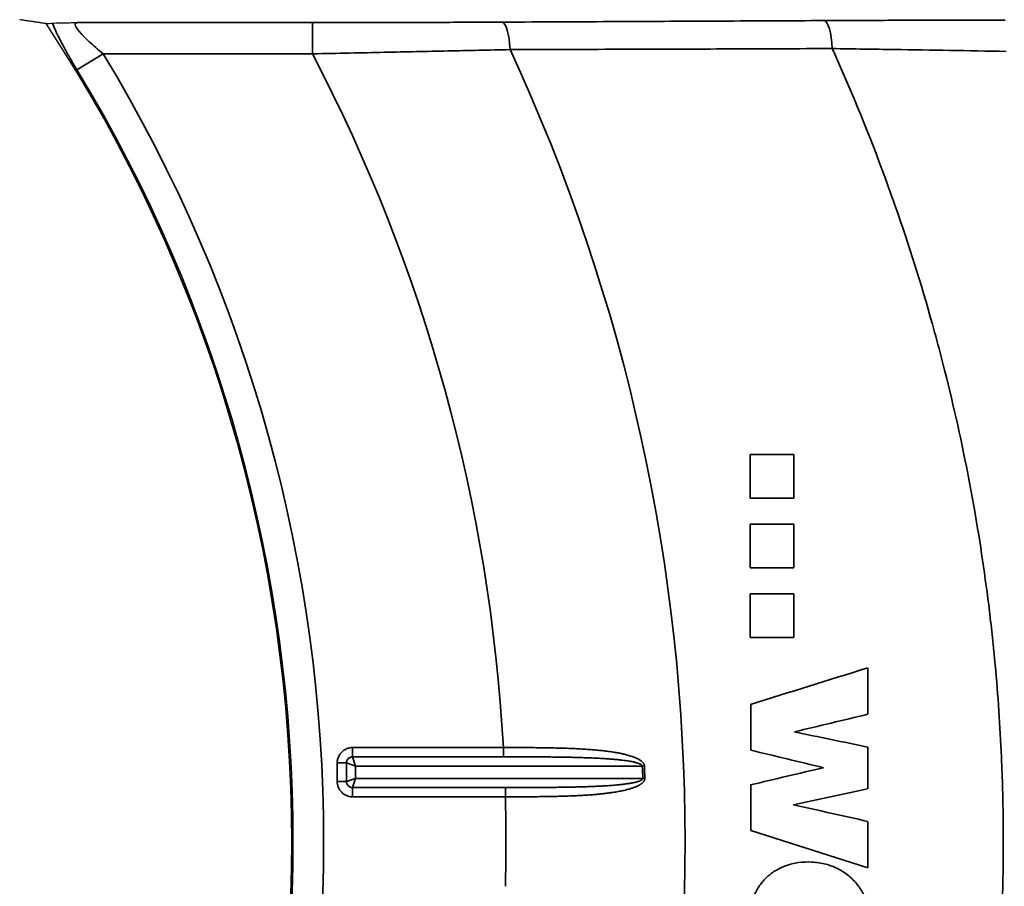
# Model space of a CAD drawing. Header units: millimetres. Extents: x 100 to 2070, y 30 to 1455.
# Tile 66 of 83: x 1097 to 1128, y 931 to 959. Entities that reach past the tile are written whole.
import ezdxf

# ---------------------------------------------------------------- set-up
doc = ezdxf.new("R2010")
doc.units = ezdxf.units.MM
doc.header["$LTSCALE"] = 5
doc.layers.add('_Sichtbarkanten', color=7, linetype='Continuous', lineweight=25)
doc.layers.add('Sichtbar schmal (ISO)', color=7, linetype='Continuous', lineweight=35)

msp = doc.modelspace()

# ---------------------------------------------------------------- linework, layer by layer
at = {"layer": '_Sichtbarkanten'}
msp.add_arc((1058.156, 932.673), 47.457, 326.5611, 33.4389, dxfattribs=at)
msp.add_rational_spline([(1097.757, 958.824), (1097.331, 958.887), (1096.911, 958.95)], [1.0001792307, 1.00023894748, 1.00023596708], degree=2, dxfattribs=at)
for points, knots in [([(1097.96, 958.84), (1097.983, 958.841), (1098.017, 958.843), (1098.063, 958.845), (1098.079, 958.846), (1098.097, 958.846), (1098.115, 958.847), (1098.15, 958.848), (1098.19, 958.849), (1098.234, 958.85), (1098.259, 958.851), (1098.285, 958.851), (1098.312, 958.852), (1098.361, 958.853), (1098.415, 958.854), (1098.471, 958.855), (1098.483, 958.855), (1098.495, 958.855), (1098.508, 958.855), (1098.569, 958.856), (1098.634, 958.857), (1098.703, 958.858), (1098.721, 958.858), (1098.74, 958.858), (1098.759, 958.859)], [0, 0, 0, 0, 0.25, 0.25, 0.25, 0.338128, 0.338128, 0.338128, 0.5, 0.5, 0.5, 0.590036, 0.590036, 0.590036, 0.75, 0.75, 0.75, 0.784174, 0.784174, 0.784174, 0.954671, 0.954671, 0.954671, 1, 1, 1, 1]), ([(1097.757, 958.824), (1097.791, 958.826), (1097.824, 958.829), (1097.858, 958.832), (1097.892, 958.834), (1097.926, 958.837), (1097.96, 958.84)], [0, 0, 0, 0, 0.5, 0.5, 0.5, 0.9999969, 0.9999969, 0.9999969, 0.9999969])]:
    msp.add_open_spline(points, degree=3, knots=knots, dxfattribs=at)
at = {"layer": 'Sichtbar schmal (ISO)'}
for p, q in [((1106.275, 958.859), (1098.759, 958.859)), ((1106.275, 958.859), (1106.275, 957.859)), ((1109.865, 957.934), (1109.865, 957.934)), ((1098.74, 957.349), (1099.579, 957.859)), ((1106.275, 957.859), (1099.579, 957.859)), ((1120.284, 945.052), (1120.284, 943.657)), ((1121.68, 943.657), (1121.68, 945.052)), ((1120.284, 942.82), (1120.284, 941.425)), ((1121.68, 941.425), (1121.68, 942.82)), ((1120.284, 940.589), (1120.284, 939.194)), ((1121.68, 939.194), (1121.68, 940.589)), ((1124.039, 936.741), (1124.039, 938.228)), ((1120.296, 937.06), (1120.296, 935.596)), ((1112.385, 935.679), (1107.561, 935.679)), ((1107.561, 935.679), (1107.561, 935.383)), ((1112.385, 935.679), (1112.385, 935.383)), ((1124.039, 934.363), (1124.039, 935.697)), ((1112.385, 935.383), (1107.561, 935.383)), ((1107.659, 935.087), (1107.561, 935.383)), ((1107.068, 935.186), (1107.068, 934.596)), ((1107.068, 935.186), (1107.363, 935.186)), ((1107.363, 935.186), (1107.363, 934.596)), ((1107.659, 935.087), (1107.363, 935.186)), ((1107.659, 935.087), (1107.659, 934.694)), ((1116.829, 935.087), (1107.659, 935.087)), ((1116.896, 935.09), (1116.829, 935.087)), ((1107.068, 934.596), (1107.363, 934.596)), ((1107.659, 934.694), (1107.363, 934.596)), ((1107.659, 934.694), (1107.561, 934.399)), ((1107.659, 934.694), (1116.844, 934.694)), ((1116.911, 934.697), (1116.844, 934.694)), ((1107.561, 934.399), (1112.449, 934.399)), ((1107.561, 934.103), (1107.561, 934.399)), ((1112.449, 934.103), (1112.449, 934.399)), ((1120.296, 934.486), (1120.296, 933.023)), ((1107.561, 934.103), (1112.449, 934.103)), ((1124.039, 931.832), (1120.297, 933.023)), ((1124.039, 931.832), (1124.039, 933.318))]:
    msp.add_line(p, q, dxfattribs=at)
for radius, start, end in [(60.041, 335.05667, 24.94333), (48.479, 328.6998, 31.3002), (54.312, 3.1729, 27.6276), (47.498, 328.6998, 31.3002), (58.723, 1.97291, 2.35656), (58.79, 1.97291, 2.35656), (54.312, 358.4912, 1.5088)]:
    msp.add_arc((1058.156, 932.673), radius, start, end, dxfattribs=at)
for centre, major_axis, ratio, start_param, end_param in [((1112.337, 957.873), (-0.005, 1), 0.262162, 4.832236, 6.265099), ((1122.639, 957.922), (-0.005, 1), 0.268648, 4.815708, 6.265066), ((-178.165, 533.625), (-4646.089, -1449.75), 0.000354, 1.853932, 1.854771), ((-1051.008, 415.481), (7699.874, 1847.086), 0.000064, 4.998433, 4.99875), ((59.472, 1153.577), (-3824.314, 784.936), 0.000162, 4.430328, 4.430966), ((272.738, 1139.47), (3071.833, -740.752), 0.000163, 1.290507, 1.291296), ((-570.861, 536.953), (-6016.423, -1415.905), 0.000076, 1.855708, 1.856112), ((-774.372, 526.584), (6734.529, 1448.395), 0.000076, 4.99777, 4.998138), ((-110.074, 1209.02), (-4415.269, 989.068), 0.000169, 4.429143, 4.429704)]:
    msp.add_ellipse(centre, major_axis=major_axis, ratio=ratio, start_param=start_param, end_param=end_param, dxfattribs=at)
for points, knots in [([(1098.759, 958.859), (1098.736, 958.858), (1098.718, 958.853), (1098.706, 958.844), (1098.694, 958.835), (1098.688, 958.823), (1098.687, 958.808), (1098.685, 958.792), (1098.689, 958.772), (1098.699, 958.748), (1098.709, 958.725), (1098.725, 958.696), (1098.747, 958.663), (1098.77, 958.63), (1098.8, 958.592), (1098.836, 958.549), (1098.873, 958.507), (1098.917, 958.459), (1098.967, 958.408), (1099.018, 958.357), (1099.075, 958.301), (1099.138, 958.243), (1099.201, 958.184), (1099.269, 958.122), (1099.343, 958.058), (1099.417, 957.994), (1099.496, 957.927), (1099.579, 957.859)], [0, 0, 0, 0, 0.111111, 0.111111, 0.111111, 0.222222, 0.222222, 0.222222, 0.333333, 0.333333, 0.333333, 0.444444, 0.444444, 0.444444, 0.555556, 0.555556, 0.555556, 0.666667, 0.666667, 0.666667, 0.777778, 0.777778, 0.777778, 0.888889, 0.888889, 0.888889, 1, 1, 1, 1]), ([(1112.337, 958.872), (1111.707, 958.869), (1111.064, 958.867), (1110.428, 958.865), (1109.792, 958.863), (1109.163, 958.861), (1108.478, 958.86), (1107.793, 958.859), (1107.052, 958.859), (1106.275, 958.859)], [0, 0, 0, 0, 0.333333, 0.333333, 0.333333, 0.666667, 0.666667, 0.666667, 1, 1, 1, 1]), ([(1122.639, 958.922), (1121.548, 958.917), (1120.44, 958.911), (1119.348, 958.906), (1118.257, 958.901), (1117.181, 958.896), (1116.024, 958.89), (1114.866, 958.884), (1113.626, 958.879), (1112.337, 958.872)], [0, 0, 0, 0, 0.3333333, 0.3333333, 0.3333333, 0.6666667, 0.6666667, 0.6666667, 1, 1, 1, 1]), ([(1128.436, 958.938), (1127.806, 958.937), (1127.173, 958.936), (1126.556, 958.935), (1125.94, 958.934), (1125.342, 958.933), (1124.696, 958.93), (1124.05, 958.928), (1123.356, 958.925), (1122.639, 958.922)], [0, 0, 0, 0, 0.3333333, 0.3333333, 0.3333333, 0.6666667, 0.6666667, 0.6666667, 1, 1, 1, 1]), ([(1112.596, 957.993), (1111.941, 957.979), (1111.268, 957.964), (1110.604, 957.95), (1109.94, 957.936), (1109.284, 957.922), (1108.57, 957.907), (1107.855, 957.892), (1107.081, 957.875), (1106.275, 957.859)], [0, 0, 0, 0, 0.333333, 0.333333, 0.333333, 0.666667, 0.666667, 0.666667, 1, 1, 1, 1]), ([(1122.906, 958.027), (1121.814, 958.023), (1120.705, 958.019), (1119.613, 958.015), (1118.521, 958.012), (1117.445, 958.008), (1116.286, 958.005), (1115.128, 958.001), (1113.886, 957.997), (1112.596, 957.993)], [0, 0, 0, 0, 0.3333333, 0.3333333, 0.3333333, 0.6666667, 0.6666667, 0.6666667, 1, 1, 1, 1]), ([(1128.471, 957.938), (1127.868, 957.948), (1127.259, 957.958), (1126.668, 957.968), (1126.076, 957.977), (1125.502, 957.986), (1124.881, 957.996), (1124.261, 958.006), (1123.593, 958.016), (1122.906, 958.027)], [0, 0, 0, 0, 0.333333, 0.333333, 0.333333, 0.666667, 0.666667, 0.666667, 1, 1, 1, 1]), ([(1122.906, 958.027), (1122.966, 957.893), (1123.026, 957.759), (1123.086, 957.625), (1123.663, 956.325), (1124.194, 955.007), (1124.678, 953.676), (1124.764, 953.44), (1124.848, 953.203), (1124.931, 952.966), (1125.364, 951.729), (1125.756, 950.479), (1126.109, 949.218), (1126.205, 948.871), (1126.299, 948.524), (1126.39, 948.176), (1126.693, 947.013), (1126.962, 945.841), (1127.197, 944.663), (1127.288, 944.204), (1127.374, 943.745), (1127.454, 943.285), (1127.643, 942.208), (1127.803, 941.126), (1127.935, 940.04), (1128.003, 939.47), (1128.064, 938.898), (1128.117, 938.326), (1128.208, 937.345), (1128.275, 936.361), (1128.318, 935.376), (1128.348, 934.695), (1128.367, 934.012), (1128.374, 933.33), (1128.384, 932.451), (1128.374, 931.572), (1128.346, 930.694), (1128.321, 929.904), (1128.28, 929.114), (1128.224, 928.326), (1128.17, 927.559), (1128.101, 926.794), (1128.018, 926.03), (1127.921, 925.136), (1127.804, 924.245), (1127.667, 923.352), (1127.566, 922.696), (1127.455, 922.04), (1127.331, 921.381), (1127.144, 920.381), (1126.931, 919.375), (1126.689, 918.365), (1126.554, 917.803), (1126.411, 917.239), (1126.259, 916.675), (1125.956, 915.55), (1125.617, 914.422), (1125.245, 913.3), (1125.094, 912.847), (1124.938, 912.395), (1124.777, 911.944), (1124.338, 910.718), (1123.86, 909.506), (1123.342, 908.307), (1123.2, 907.977), (1123.054, 907.647), (1122.906, 907.319)], [0, 0, 0, 0, 0.008508, 0.008508, 0.008508, 0.090909, 0.090909, 0.090909, 0.105515, 0.105515, 0.105515, 0.181818, 0.181818, 0.181818, 0.20276, 0.20276, 0.20276, 0.272727, 0.272727, 0.272727, 0.299932, 0.299932, 0.299932, 0.363636, 0.363636, 0.363636, 0.397122, 0.397122, 0.397122, 0.454545, 0.454545, 0.454545, 0.494278, 0.494278, 0.494278, 0.545455, 0.545455, 0.545455, 0.591537, 0.591537, 0.591537, 0.636364, 0.636364, 0.636364, 0.688788, 0.688788, 0.688788, 0.727273, 0.727273, 0.727273, 0.785676, 0.785676, 0.785676, 0.818182, 0.818182, 0.818182, 0.882928, 0.882928, 0.882928, 0.909091, 0.909091, 0.909091, 0.98037, 0.98037, 0.98037, 1, 1, 1, 1]), ([(1116.896, 935.09), (1116.896, 935.097), (1116.895, 935.103), (1116.894, 935.109), (1116.892, 935.116), (1116.891, 935.123), (1116.889, 935.129), (1116.886, 935.136), (1116.884, 935.143), (1116.88, 935.149), (1116.877, 935.156), (1116.873, 935.163), (1116.869, 935.17), (1116.865, 935.177), (1116.86, 935.184), (1116.854, 935.191), (1116.848, 935.197), (1116.842, 935.204), (1116.836, 935.211), (1116.829, 935.218), (1116.822, 935.225), (1116.814, 935.232), (1116.806, 935.239), (1116.798, 935.246), (1116.788, 935.253), (1116.779, 935.26), (1116.769, 935.267), (1116.759, 935.274), (1116.748, 935.281), (1116.737, 935.288), (1116.725, 935.295), (1116.712, 935.302), (1116.699, 935.309), (1116.686, 935.316), (1116.672, 935.324), (1116.657, 935.331), (1116.641, 935.338), (1116.625, 935.345), (1116.608, 935.353), (1116.59, 935.36), (1116.572, 935.368), (1116.553, 935.375), (1116.532, 935.383), (1116.511, 935.39), (1116.489, 935.398), (1116.466, 935.405), (1116.442, 935.413), (1116.417, 935.421), (1116.39, 935.429), (1116.363, 935.436), (1116.335, 935.444), (1116.304, 935.452), (1116.273, 935.46), (1116.24, 935.468), (1116.204, 935.476), (1116.169, 935.484), (1116.131, 935.492), (1116.09, 935.5), (1116.05, 935.508), (1116.007, 935.515), (1115.962, 935.523), (1115.917, 935.531), (1115.87, 935.538), (1115.821, 935.545), (1115.772, 935.552), (1115.721, 935.559), (1115.667, 935.566), (1115.614, 935.572), (1115.558, 935.579), (1115.499, 935.585), (1115.441, 935.591), (1115.38, 935.597), (1115.317, 935.602), (1115.254, 935.608), (1115.188, 935.613), (1115.119, 935.618), (1115.05, 935.623), (1114.978, 935.628), (1114.903, 935.632), (1114.827, 935.636), (1114.748, 935.64), (1114.666, 935.644), (1114.584, 935.648), (1114.499, 935.651), (1114.411, 935.654), (1114.323, 935.657), (1114.233, 935.66), (1114.139, 935.662), (1114.044, 935.665), (1113.947, 935.667), (1113.845, 935.669), (1113.743, 935.671), (1113.637, 935.672), (1113.526, 935.674), (1113.415, 935.675), (1113.299, 935.676), (1113.177, 935.677), (1113.056, 935.678), (1112.929, 935.678), (1112.797, 935.679), (1112.665, 935.679), (1112.528, 935.679), (1112.385, 935.679)], [0, 0, 0, 0, 0.029412, 0.029412, 0.029412, 0.058824, 0.058824, 0.058824, 0.088235, 0.088235, 0.088235, 0.117647, 0.117647, 0.117647, 0.147059, 0.147059, 0.147059, 0.176471, 0.176471, 0.176471, 0.205882, 0.205882, 0.205882, 0.235294, 0.235294, 0.235294, 0.264706, 0.264706, 0.264706, 0.294118, 0.294118, 0.294118, 0.323529, 0.323529, 0.323529, 0.352941, 0.352941, 0.352941, 0.382353, 0.382353, 0.382353, 0.411765, 0.411765, 0.411765, 0.441176, 0.441176, 0.441176, 0.470588, 0.470588, 0.470588, 0.5, 0.5, 0.5, 0.529412, 0.529412, 0.529412, 0.558824, 0.558824, 0.558824, 0.588235, 0.588235, 0.588235, 0.617647, 0.617647, 0.617647, 0.647059, 0.647059, 0.647059, 0.676471, 0.676471, 0.676471, 0.705882, 0.705882, 0.705882, 0.735294, 0.735294, 0.735294, 0.764706, 0.764706, 0.764706, 0.794118, 0.794118, 0.794118, 0.823529, 0.823529, 0.823529, 0.852941, 0.852941, 0.852941, 0.882353, 0.882353, 0.882353, 0.911765, 0.911765, 0.911765, 0.941176, 0.941176, 0.941176, 0.970588, 0.970588, 0.970588, 1, 1, 1, 1]), ([(1107.561, 935.383), (1107.548, 935.383), (1107.534, 935.382), (1107.521, 935.379), (1107.507, 935.377), (1107.493, 935.372), (1107.479, 935.366), (1107.464, 935.359), (1107.45, 935.351), (1107.438, 935.341), (1107.426, 935.332), (1107.415, 935.321), (1107.406, 935.309), (1107.397, 935.298), (1107.389, 935.286), (1107.383, 935.272), (1107.377, 935.259), (1107.372, 935.245), (1107.368, 935.231), (1107.365, 935.216), (1107.363, 935.201), (1107.363, 935.186)], [0, 0, 0, 0, 0.1428571, 0.1428571, 0.1428571, 0.2857143, 0.2857143, 0.2857143, 0.4285714, 0.4285714, 0.4285714, 0.5714286, 0.5714286, 0.5714286, 0.7142857, 0.7142857, 0.7142857, 0.8571429, 0.8571429, 0.8571429, 0.9999998, 0.9999998, 0.9999998, 0.9999998]), ([(1116.829, 935.087), (1116.828, 935.091), (1116.828, 935.094), (1116.827, 935.097), (1116.825, 935.1), (1116.824, 935.104), (1116.822, 935.107), (1116.819, 935.11), (1116.817, 935.114), (1116.813, 935.117), (1116.81, 935.12), (1116.806, 935.124), (1116.802, 935.127), (1116.798, 935.131), (1116.793, 935.134), (1116.788, 935.138), (1116.782, 935.141), (1116.776, 935.144), (1116.769, 935.148), (1116.763, 935.151), (1116.756, 935.155), (1116.748, 935.158), (1116.74, 935.162), (1116.732, 935.165), (1116.723, 935.169), (1116.714, 935.172), (1116.704, 935.176), (1116.694, 935.179), (1116.683, 935.183), (1116.672, 935.186), (1116.66, 935.19), (1116.648, 935.193), (1116.635, 935.197), (1116.621, 935.2), (1116.608, 935.204), (1116.593, 935.208), (1116.577, 935.211), (1116.562, 935.215), (1116.545, 935.219), (1116.527, 935.222), (1116.509, 935.226), (1116.49, 935.23), (1116.47, 935.234), (1116.45, 935.237), (1116.428, 935.241), (1116.405, 935.245), (1116.382, 935.249), (1116.357, 935.253), (1116.33, 935.257), (1116.304, 935.26), (1116.276, 935.264), (1116.245, 935.268), (1116.215, 935.272), (1116.182, 935.276), (1116.147, 935.28), (1116.112, 935.284), (1116.075, 935.288), (1116.035, 935.292), (1115.995, 935.296), (1115.953, 935.3), (1115.909, 935.304), (1115.864, 935.308), (1115.818, 935.311), (1115.77, 935.315), (1115.721, 935.319), (1115.671, 935.322), (1115.618, 935.325), (1115.565, 935.329), (1115.51, 935.332), (1115.453, 935.335), (1115.395, 935.338), (1115.336, 935.341), (1115.273, 935.344), (1115.211, 935.346), (1115.146, 935.349), (1115.078, 935.352), (1115.01, 935.354), (1114.939, 935.356), (1114.865, 935.359), (1114.791, 935.361), (1114.713, 935.363), (1114.632, 935.365), (1114.551, 935.367), (1114.468, 935.368), (1114.381, 935.37), (1114.294, 935.372), (1114.205, 935.373), (1114.112, 935.374), (1114.02, 935.375), (1113.924, 935.377), (1113.823, 935.378), (1113.723, 935.378), (1113.618, 935.379), (1113.509, 935.38), (1113.399, 935.381), (1113.285, 935.381), (1113.165, 935.382), (1113.046, 935.382), (1112.921, 935.383), (1112.791, 935.383), (1112.661, 935.383), (1112.526, 935.383), (1112.385, 935.383)], [0, 0, 0, 0, 0.029412, 0.029412, 0.029412, 0.058824, 0.058824, 0.058824, 0.088235, 0.088235, 0.088235, 0.117647, 0.117647, 0.117647, 0.147059, 0.147059, 0.147059, 0.176471, 0.176471, 0.176471, 0.205882, 0.205882, 0.205882, 0.235294, 0.235294, 0.235294, 0.264706, 0.264706, 0.264706, 0.294118, 0.294118, 0.294118, 0.323529, 0.323529, 0.323529, 0.352941, 0.352941, 0.352941, 0.382353, 0.382353, 0.382353, 0.411765, 0.411765, 0.411765, 0.441176, 0.441176, 0.441176, 0.470588, 0.470588, 0.470588, 0.5, 0.5, 0.5, 0.529412, 0.529412, 0.529412, 0.558824, 0.558824, 0.558824, 0.588235, 0.588235, 0.588235, 0.617647, 0.617647, 0.617647, 0.647059, 0.647059, 0.647059, 0.676471, 0.676471, 0.676471, 0.705882, 0.705882, 0.705882, 0.735294, 0.735294, 0.735294, 0.764706, 0.764706, 0.764706, 0.794118, 0.794118, 0.794118, 0.823529, 0.823529, 0.823529, 0.852941, 0.852941, 0.852941, 0.882353, 0.882353, 0.882353, 0.911765, 0.911765, 0.911765, 0.941176, 0.941176, 0.941176, 0.970588, 0.970588, 0.970588, 1, 1, 1, 1]), ([(1107.363, 934.596), (1107.363, 934.583), (1107.364, 934.57), (1107.367, 934.556), (1107.37, 934.542), (1107.374, 934.528), (1107.381, 934.514), (1107.387, 934.5), (1107.396, 934.486), (1107.405, 934.473), (1107.415, 934.461), (1107.426, 934.45), (1107.437, 934.441), (1107.449, 934.432), (1107.461, 934.424), (1107.474, 934.418), (1107.487, 934.412), (1107.502, 934.407), (1107.516, 934.403), (1107.531, 934.4), (1107.546, 934.399), (1107.561, 934.399)], [0, 0, 0, 0, 0.1428571, 0.1428571, 0.1428571, 0.2857143, 0.2857143, 0.2857143, 0.4285714, 0.4285714, 0.4285714, 0.5714286, 0.5714286, 0.5714286, 0.7142857, 0.7142857, 0.7142857, 0.8571429, 0.8571429, 0.8571429, 0.9999998, 0.9999998, 0.9999998, 0.9999998]), ([(1112.449, 934.103), (1112.577, 934.103), (1112.7, 934.103), (1112.818, 934.104), (1112.936, 934.104), (1113.05, 934.105), (1113.159, 934.105), (1113.268, 934.106), (1113.374, 934.107), (1113.475, 934.108), (1113.576, 934.109), (1113.674, 934.111), (1113.767, 934.112), (1113.861, 934.114), (1113.951, 934.115), (1114.037, 934.117), (1114.123, 934.119), (1114.205, 934.121), (1114.285, 934.124), (1114.364, 934.126), (1114.44, 934.129), (1114.512, 934.131), (1114.585, 934.134), (1114.655, 934.137), (1114.721, 934.14), (1114.788, 934.143), (1114.851, 934.147), (1114.912, 934.15), (1114.973, 934.153), (1115.032, 934.157), (1115.087, 934.161), (1115.143, 934.165), (1115.196, 934.168), (1115.247, 934.172), (1115.299, 934.176), (1115.347, 934.181), (1115.394, 934.185), (1115.441, 934.189), (1115.486, 934.194), (1115.529, 934.198), (1115.572, 934.203), (1115.613, 934.207), (1115.653, 934.212), (1115.693, 934.216), (1115.73, 934.221), (1115.767, 934.226), (1115.803, 934.231), (1115.838, 934.236), (1115.872, 934.241), (1115.905, 934.246), (1115.938, 934.251), (1115.969, 934.256), (1116, 934.261), (1116.029, 934.266), (1116.058, 934.271), (1116.086, 934.276), (1116.114, 934.282), (1116.14, 934.287), (1116.166, 934.292), (1116.191, 934.298), (1116.216, 934.303), (1116.24, 934.308), (1116.263, 934.313), (1116.285, 934.319), (1116.307, 934.324), (1116.329, 934.33), (1116.349, 934.335), (1116.37, 934.34), (1116.389, 934.346), (1116.408, 934.351), (1116.427, 934.357), (1116.445, 934.362), (1116.463, 934.367), (1116.48, 934.373), (1116.497, 934.378), (1116.513, 934.384), (1116.529, 934.389), (1116.544, 934.395), (1116.559, 934.4), (1116.573, 934.405), (1116.587, 934.411), (1116.6, 934.416), (1116.613, 934.421), (1116.626, 934.426), (1116.638, 934.432), (1116.649, 934.437), (1116.661, 934.442), (1116.671, 934.447), (1116.682, 934.452), (1116.692, 934.457), (1116.702, 934.462), (1116.711, 934.467), (1116.72, 934.472), (1116.729, 934.476), (1116.737, 934.481), (1116.745, 934.486), (1116.753, 934.49), (1116.761, 934.495), (1116.768, 934.5), (1116.775, 934.504), (1116.782, 934.509), (1116.788, 934.513), (1116.795, 934.518), (1116.801, 934.523), (1116.807, 934.527), (1116.813, 934.532), (1116.818, 934.536), (1116.824, 934.541), (1116.829, 934.545), (1116.834, 934.55), (1116.839, 934.554), (1116.844, 934.559), (1116.849, 934.564), (1116.853, 934.568), (1116.858, 934.573), (1116.862, 934.578), (1116.866, 934.583), (1116.87, 934.588), (1116.874, 934.593), (1116.878, 934.599), (1116.882, 934.604), (1116.886, 934.61), (1116.889, 934.616), (1116.893, 934.622), (1116.896, 934.629), (1116.899, 934.635), (1116.902, 934.643), (1116.905, 934.651), (1116.907, 934.659), (1116.909, 934.668), (1116.91, 934.677), (1116.911, 934.686), (1116.911, 934.697)], [0, 0, 0, 0, 0.022727, 0.022727, 0.022727, 0.045455, 0.045455, 0.045455, 0.068182, 0.068182, 0.068182, 0.090909, 0.090909, 0.090909, 0.113636, 0.113636, 0.113636, 0.136364, 0.136364, 0.136364, 0.159091, 0.159091, 0.159091, 0.181818, 0.181818, 0.181818, 0.204545, 0.204545, 0.204545, 0.227273, 0.227273, 0.227273, 0.25, 0.25, 0.25, 0.272727, 0.272727, 0.272727, 0.295455, 0.295455, 0.295455, 0.318182, 0.318182, 0.318182, 0.340909, 0.340909, 0.340909, 0.363636, 0.363636, 0.363636, 0.386364, 0.386364, 0.386364, 0.409091, 0.409091, 0.409091, 0.431818, 0.431818, 0.431818, 0.454545, 0.454545, 0.454545, 0.477273, 0.477273, 0.477273, 0.5, 0.5, 0.5, 0.522727, 0.522727, 0.522727, 0.545455, 0.545455, 0.545455, 0.568182, 0.568182, 0.568182, 0.590909, 0.590909, 0.590909, 0.613636, 0.613636, 0.613636, 0.636364, 0.636364, 0.636364, 0.659091, 0.659091, 0.659091, 0.681818, 0.681818, 0.681818, 0.704545, 0.704545, 0.704545, 0.727273, 0.727273, 0.727273, 0.75, 0.75, 0.75, 0.772727, 0.772727, 0.772727, 0.795455, 0.795455, 0.795455, 0.818182, 0.818182, 0.818182, 0.840909, 0.840909, 0.840909, 0.863636, 0.863636, 0.863636, 0.886364, 0.886364, 0.886364, 0.909091, 0.909091, 0.909091, 0.931818, 0.931818, 0.931818, 0.954545, 0.954545, 0.954545, 0.977273, 0.977273, 0.977273, 1, 1, 1, 1]), ([(1112.449, 934.399), (1112.575, 934.399), (1112.696, 934.399), (1112.812, 934.399), (1112.929, 934.399), (1113.041, 934.399), (1113.148, 934.4), (1113.256, 934.4), (1113.36, 934.401), (1113.46, 934.401), (1113.56, 934.402), (1113.655, 934.402), (1113.747, 934.403), (1113.84, 934.404), (1113.928, 934.405), (1114.013, 934.406), (1114.098, 934.407), (1114.179, 934.408), (1114.257, 934.409), (1114.335, 934.41), (1114.41, 934.411), (1114.482, 934.412), (1114.553, 934.414), (1114.622, 934.415), (1114.687, 934.417), (1114.753, 934.418), (1114.815, 934.42), (1114.875, 934.422), (1114.935, 934.423), (1114.993, 934.425), (1115.048, 934.427), (1115.103, 934.429), (1115.155, 934.431), (1115.205, 934.433), (1115.256, 934.435), (1115.304, 934.437), (1115.35, 934.439), (1115.396, 934.441), (1115.441, 934.443), (1115.483, 934.446), (1115.525, 934.448), (1115.566, 934.45), (1115.605, 934.452), (1115.644, 934.455), (1115.681, 934.457), (1115.717, 934.46), (1115.753, 934.462), (1115.787, 934.464), (1115.82, 934.467), (1115.854, 934.469), (1115.885, 934.472), (1115.916, 934.474), (1115.946, 934.477), (1115.976, 934.48), (1116.004, 934.482), (1116.032, 934.485), (1116.059, 934.487), (1116.085, 934.49), (1116.11, 934.493), (1116.135, 934.495), (1116.159, 934.498), (1116.183, 934.5), (1116.206, 934.503), (1116.228, 934.506), (1116.249, 934.508), (1116.27, 934.511), (1116.291, 934.514), (1116.311, 934.517), (1116.33, 934.519), (1116.349, 934.522), (1116.368, 934.525), (1116.385, 934.527), (1116.403, 934.53), (1116.42, 934.533), (1116.436, 934.535), (1116.452, 934.538), (1116.468, 934.541), (1116.483, 934.544), (1116.497, 934.546), (1116.511, 934.549), (1116.525, 934.552), (1116.538, 934.554), (1116.551, 934.557), (1116.563, 934.559), (1116.575, 934.562), (1116.586, 934.565), (1116.597, 934.567), (1116.608, 934.57), (1116.618, 934.572), (1116.628, 934.575), (1116.638, 934.577), (1116.647, 934.58), (1116.656, 934.582), (1116.664, 934.584), (1116.673, 934.587), (1116.681, 934.589), (1116.688, 934.591), (1116.696, 934.594), (1116.703, 934.596), (1116.71, 934.598), (1116.717, 934.601), (1116.723, 934.603), (1116.729, 934.605), (1116.736, 934.607), (1116.741, 934.61), (1116.747, 934.612), (1116.753, 934.614), (1116.758, 934.616), (1116.763, 934.619), (1116.768, 934.621), (1116.773, 934.623), (1116.778, 934.626), (1116.783, 934.628), (1116.787, 934.63), (1116.791, 934.633), (1116.796, 934.635), (1116.8, 934.638), (1116.804, 934.64), (1116.808, 934.643), (1116.812, 934.645), (1116.815, 934.648), (1116.819, 934.651), (1116.823, 934.654), (1116.826, 934.657), (1116.829, 934.66), (1116.832, 934.664), (1116.835, 934.668), (1116.838, 934.671), (1116.84, 934.675), (1116.841, 934.68), (1116.843, 934.684), (1116.844, 934.689), (1116.844, 934.694)], [0, 0, 0, 0, 0.022727, 0.022727, 0.022727, 0.045455, 0.045455, 0.045455, 0.068182, 0.068182, 0.068182, 0.090909, 0.090909, 0.090909, 0.113636, 0.113636, 0.113636, 0.136364, 0.136364, 0.136364, 0.159091, 0.159091, 0.159091, 0.181818, 0.181818, 0.181818, 0.204545, 0.204545, 0.204545, 0.227273, 0.227273, 0.227273, 0.25, 0.25, 0.25, 0.272727, 0.272727, 0.272727, 0.295455, 0.295455, 0.295455, 0.318182, 0.318182, 0.318182, 0.340909, 0.340909, 0.340909, 0.363636, 0.363636, 0.363636, 0.386364, 0.386364, 0.386364, 0.409091, 0.409091, 0.409091, 0.431818, 0.431818, 0.431818, 0.454545, 0.454545, 0.454545, 0.477273, 0.477273, 0.477273, 0.5, 0.5, 0.5, 0.522727, 0.522727, 0.522727, 0.545455, 0.545455, 0.545455, 0.568182, 0.568182, 0.568182, 0.590909, 0.590909, 0.590909, 0.613636, 0.613636, 0.613636, 0.636364, 0.636364, 0.636364, 0.659091, 0.659091, 0.659091, 0.681818, 0.681818, 0.681818, 0.704545, 0.704545, 0.704545, 0.727273, 0.727273, 0.727273, 0.75, 0.75, 0.75, 0.772727, 0.772727, 0.772727, 0.795455, 0.795455, 0.795455, 0.818182, 0.818182, 0.818182, 0.840909, 0.840909, 0.840909, 0.863636, 0.863636, 0.863636, 0.886364, 0.886364, 0.886364, 0.909091, 0.909091, 0.909091, 0.931818, 0.931818, 0.931818, 0.954545, 0.954545, 0.954545, 0.977273, 0.977273, 0.977273, 1, 1, 1, 1]), ([(1121.84, 927.918), (1122.014, 927.918), (1122.178, 927.927), (1122.332, 927.946), (1122.486, 927.964), (1122.63, 927.991), (1122.764, 928.028), (1122.898, 928.064), (1123.023, 928.11), (1123.138, 928.166), (1123.253, 928.222), (1123.359, 928.287), (1123.452, 928.36), (1123.546, 928.433), (1123.628, 928.513), (1123.702, 928.604), (1123.775, 928.694), (1123.84, 928.794), (1123.896, 928.906), (1123.952, 929.019), (1124, 929.145), (1124.036, 929.281), (1124.072, 929.417), (1124.097, 929.564), (1124.112, 929.712), (1124.127, 929.861), (1124.131, 930.011), (1124.122, 930.16), (1124.114, 930.308), (1124.093, 930.455), (1124.058, 930.592), (1124.023, 930.728), (1123.974, 930.854), (1123.915, 930.972), (1123.856, 931.089), (1123.786, 931.198), (1123.707, 931.298), (1123.627, 931.399), (1123.537, 931.491), (1123.435, 931.574), (1123.334, 931.658), (1123.221, 931.733), (1123.098, 931.796), (1122.974, 931.86), (1122.84, 931.912), (1122.698, 931.95), (1122.557, 931.987), (1122.41, 932.009), (1122.262, 932.017), (1122.114, 932.025), (1121.967, 932.018), (1121.825, 931.999), (1121.684, 931.979), (1121.548, 931.946), (1121.423, 931.901), (1121.298, 931.857), (1121.184, 931.801), (1121.079, 931.736), (1120.975, 931.67), (1120.88, 931.596), (1120.793, 931.511), (1120.706, 931.427), (1120.627, 931.332), (1120.556, 931.226), (1120.485, 931.12), (1120.422, 931.002), (1120.369, 930.871), (1120.316, 930.739), (1120.273, 930.593), (1120.244, 930.44), (1120.215, 930.287), (1120.199, 930.127), (1120.197, 929.966), (1120.194, 929.805), (1120.205, 929.644), (1120.23, 929.49), (1120.255, 929.335), (1120.294, 929.187), (1120.343, 929.053), (1120.392, 928.919), (1120.451, 928.8), (1120.519, 928.691), (1120.586, 928.583), (1120.662, 928.487), (1120.746, 928.4), (1120.83, 928.313), (1120.923, 928.236), (1121.028, 928.168), (1121.133, 928.101), (1121.25, 928.044), (1121.379, 927.997)], [0, 0, 0, 0, 0.033333, 0.033333, 0.033333, 0.066667, 0.066667, 0.066667, 0.1, 0.1, 0.1, 0.133333, 0.133333, 0.133333, 0.166667, 0.166667, 0.166667, 0.2, 0.2, 0.2, 0.233333, 0.233333, 0.233333, 0.266667, 0.266667, 0.266667, 0.3, 0.3, 0.3, 0.333333, 0.333333, 0.333333, 0.366667, 0.366667, 0.366667, 0.4, 0.4, 0.4, 0.433333, 0.433333, 0.433333, 0.466667, 0.466667, 0.466667, 0.5, 0.5, 0.5, 0.533333, 0.533333, 0.533333, 0.566667, 0.566667, 0.566667, 0.6, 0.6, 0.6, 0.633333, 0.633333, 0.633333, 0.666667, 0.666667, 0.666667, 0.7, 0.7, 0.7, 0.733333, 0.733333, 0.733333, 0.766667, 0.766667, 0.766667, 0.8, 0.8, 0.8, 0.833333, 0.833333, 0.833333, 0.866667, 0.866667, 0.866667, 0.9, 0.9, 0.9, 0.933333, 0.933333, 0.933333, 0.966667, 0.966667, 0.966667, 1, 1, 1, 1])]:
    msp.add_open_spline(points, degree=3, knots=knots, dxfattribs=at)
for points in [[(1097.96, 958.84), (1097.985, 958.772), (1098.047, 958.623), (1098.175, 958.354), (1098.335, 958.048), (1098.524, 957.711), (1098.665, 957.472), (1098.74, 957.349)], [(1121.68, 945.052), (1121.523, 945.052), (1121.211, 945.052), (1120.746, 945.052), (1120.438, 945.052), (1120.284, 945.052)], [(1120.284, 943.657), (1120.438, 943.657), (1120.746, 943.657), (1121.211, 943.657), (1121.523, 943.657), (1121.68, 943.657)], [(1121.68, 942.82), (1121.523, 942.82), (1121.211, 942.82), (1120.746, 942.82), (1120.438, 942.82), (1120.284, 942.82)], [(1120.284, 941.425), (1120.438, 941.425), (1120.746, 941.425), (1121.212, 941.425), (1121.523, 941.425), (1121.68, 941.425)], [(1121.68, 940.589), (1121.523, 940.589), (1121.212, 940.589), (1120.746, 940.589), (1120.438, 940.589), (1120.284, 940.589)], [(1120.284, 939.194), (1120.438, 939.194), (1120.747, 939.194), (1121.212, 939.194), (1121.523, 939.194), (1121.68, 939.194)], [(1107.561, 935.679), (1107.528, 935.679), (1107.462, 935.673), (1107.356, 935.64), (1107.251, 935.576), (1107.171, 935.495), (1107.114, 935.404), (1107.076, 935.297), (1107.068, 935.224), (1107.068, 935.186)], [(1107.068, 934.596), (1107.068, 934.564), (1107.074, 934.498), (1107.107, 934.391), (1107.17, 934.287), (1107.252, 934.206), (1107.343, 934.149), (1107.449, 934.111), (1107.523, 934.103), (1107.561, 934.103)]]:
    msp.add_open_spline(points, degree=3, dxfattribs=at)

doc.saveas('drawing.dxf')
